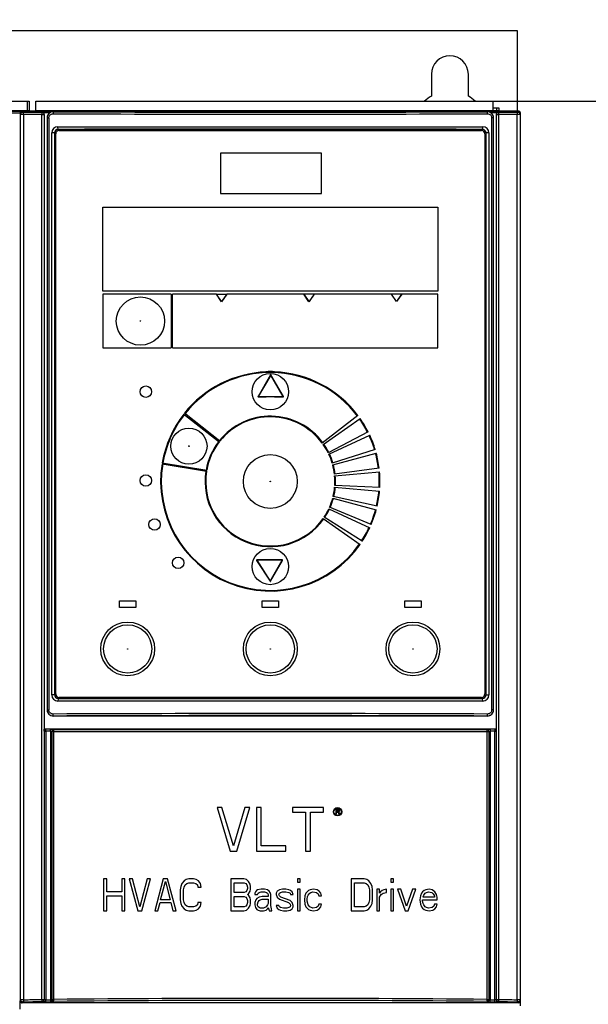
# Model space of a CAD drawing. Header units: millimetres. Extents: x 0 to 1188, y 0 to 840.
# Tile 7 of 41: x 156 to 241, y 433 to 580. Entities that reach past the tile are written whole.
import ezdxf

# ---------------------------------------------------------------- set-up
doc = ezdxf.new("R2010")
doc.units = ezdxf.units.MM
doc.header["$LTSCALE"] = 65.34
doc.layers.get('0').update_dxf_attribs({"linetype": 'CONTINUOUS'})
doc.layers.add('DATUM_AXIS', color=7, linetype='CONTINUOUS')
doc.layers.add('ROUNDS', color=7, linetype='CONTINUOUS')
doc.styles.get("Standard").update_dxf_attribs({"font": 'txt', "width": 0.8})
doc.dimstyles.new('DIMSTYLE_1', dxfattribs={"dimtxt": 7, "dimasz": 7, "dimexe": 0.18, "dimexo": 0.0625, "dimgap": 0.09, "dimtad": 1, "dimdec": 0, "dimdsep": 46, "dimtxsty": 'STANDARD', "dimblk": '_FILLED', "dimblk1": '_FILLED', "dimblk2": '_FILLED', "dimcen": 0.09, "dimclrt": 7, "dimadec": 0, "dimazin": 0, "dimtfac": 1, "dimtdec": 0, "dimtofl": 0, "dimtmove": 0, "dimatfit": 3, "dimldrblk": '_FILLED', "dimfxl": 1, "dimtolj": 1, "dimarcsym": 0})

# ---------------------------------------------------------------- blocks, each defined once
blk = doc.blocks.new('_FILLED')
at = {"color": 0, "linetype": 'BYBLOCK'}
blk.add_solid([(0, 0), (-1, 0.143), (-1, -0.143)], dxfattribs=at)
blk = doc.blocks.new('*D0')
at = {"color": 7, "linetype": 'CONTINUOUS'}
for p, q in [((277.15, 667.98), (318.67, 667.98)), ((316.67, 667.98), (316.67, 617.86)), ((316.67, 567.73), (316.67, 617.86)), ((226.79, 567.73), (318.67, 567.73))]:
    blk.add_line(p, q, dxfattribs=at)
at = {"color": 7, "linetype": 'CONTINUOUS', "xscale": 7, "yscale": 7, "zscale": 7}
for p, rotation in [((316.67, 667.98), 90), ((316.67, 567.73), 270)]:
    blk.add_blockref('_FILLED', p, dxfattribs=dict(at, rotation=rotation))

msp = doc.modelspace()

# ---------------------------------------------------------------- linework, layer by layer
at = {"color": 7, "linetype": 'CONTINUOUS'}
for p, q in [((100.326, 578.233), (230.326, 578.233)), ((230.326, 578.233), (230.326, 566.233)), ((158.786, 567.733), (226.786, 567.733))]:
    msp.add_line(p, q, dxfattribs=at)
for centre, radius, start, end in [((220.326, 563.733), 5.5, 120, 133.3404), ((220.326, 563.733), 5.5, 46.65978, 60), ((156.696, 565.983), 0.25, 90, 180), ((230.566, 565.983), 0.25, 0, 90)]:
    msp.add_arc(centre, radius, start, end, dxfattribs=at)
at = {"layer": 'DATUM_AXIS', "color": 7, "linetype": 'CONTINUOUS'}
for p, q in [((217.576, 571.733), (217.576, 568.496)), ((223.076, 568.496), (223.076, 571.733)), ((156.446, 565.983), (156.446, 433.949)), ((230.566, 566.233), (156.696, 566.233)), ((156.746, 566.122), (160.928, 566.122)), ((159.697, 565.749), (156.941, 565.749)), ((159.744, 566.062), (160.943, 566.062)), ((160.043, 565.743), (160.043, 474.34)), ((226.329, 566.062), (227.528, 566.062)), ((226.343, 566.122), (230.525, 566.122)), ((227.228, 565.743), (227.228, 474.34)), ((230.331, 565.749), (227.575, 565.749)), ((230.816, 433.233), (230.816, 565.983)), ((162.086, 563.539), (162.041, 563.933)), ((162.041, 563.933), (225.231, 563.933)), ((225.186, 563.539), (225.231, 563.933)), ((161.139, 479.433), (161.139, 563.033)), ((161.581, 563.033), (161.581, 479.433)), ((161.736, 479.583), (161.736, 562.883)), ((225.186, 563.533), (162.086, 563.533)), ((162.236, 563.383), (225.036, 563.383)), ((225.536, 562.883), (225.536, 479.583)), ((225.686, 563.033), (225.686, 479.433)), ((226.132, 563.033), (226.132, 479.433)), ((186.236, 559.983), (186.236, 553.983)), ((201.236, 559.983), (186.236, 559.983)), ((201.236, 553.983), (201.236, 559.983)), ((186.236, 553.983), (201.236, 553.983)), ((168.736, 539.483), (168.736, 551.983)), ((168.736, 551.983), (218.536, 551.983)), ((218.536, 551.983), (218.536, 539.483)), ((218.536, 539.483), (168.736, 539.483)), ((168.736, 539.033), (168.736, 531.033)), ((178.897, 539.033), (168.736, 539.033)), ((178.897, 539.033), (178.897, 531.033)), ((179.097, 531.033), (179.097, 539.033)), ((185.615, 539.033), (179.097, 539.033)), ((186.401, 537.916), (185.615, 539.033)), ((186.406, 537.961), (185.656, 539.033)), ((185.656, 539.033), (187.156, 539.033)), ((187.179, 539.033), (186.401, 537.916)), ((187.156, 539.033), (186.406, 537.961)), ((198.602, 539.033), (187.179, 539.033)), ((199.387, 537.916), (198.602, 539.033)), ((199.406, 537.961), (198.656, 539.033)), ((211.633, 539.033), (198.656, 539.033)), ((200.165, 539.033), (199.387, 537.916)), ((200.156, 539.033), (199.406, 537.961)), ((212.4, 537.941), (211.633, 539.033)), ((212.406, 537.961), (211.656, 539.033)), ((218.536, 539.033), (211.656, 539.033)), ((213.162, 539.034), (212.4, 537.941)), ((213.156, 539.033), (212.406, 537.961)), ((218.536, 531.033), (218.536, 539.033)), ((168.736, 531.033), (178.897, 531.033)), ((179.097, 531.033), (218.536, 531.033)), ((193.647, 527.031), (191.81, 523.826)), ((195.615, 523.827), (193.734, 527.031)), ((191.853, 523.752), (193.029, 523.752)), ((194.243, 523.752), (195.571, 523.752)), ((180.786, 521.211), (186.054, 517.071)), ((186.146, 517.188), (180.878, 521.328)), ((206.668, 520.973), (201.363, 516.879)), ((201.5, 516.689), (206.988, 520.532)), ((208.17, 518.562), (202.235, 515.45)), ((202.336, 515.24), (208.409, 518.071)), ((209.231, 515.926), (202.846, 513.892)), ((202.909, 513.667), (209.38, 515.401)), ((177.575, 513.965), (184.181, 512.846)), ((177.55, 513.817), (184.156, 512.698)), ((209.817, 513.146), (203.176, 512.252)), ((203.199, 512.019), (209.874, 512.603)), ((203.199, 510.346), (209.874, 509.762)), ((209.912, 510.306), (203.217, 510.579)), ((202.909, 508.698), (209.38, 506.964)), ((209.513, 507.493), (202.967, 508.924)), ((202.336, 507.125), (208.409, 504.294)), ((208.631, 504.792), (202.433, 507.339)), ((201.5, 505.676), (206.988, 501.833)), ((207.293, 502.285), (201.632, 505.869)), ((191.6, 499.45), (193.593, 496.348)), ((195.413, 499.527), (191.642, 499.527)), ((193.678, 496.35), (195.457, 499.452)), ((171.236, 492.433), (171.236, 493.433)), ((171.236, 493.433), (173.636, 493.433)), ((173.636, 493.433), (173.636, 492.433)), ((192.436, 492.433), (192.436, 493.433)), ((192.436, 493.433), (194.836, 493.433)), ((194.836, 493.433), (194.836, 492.433)), ((213.636, 492.433), (213.636, 493.433)), ((213.636, 493.433), (216.036, 493.433)), ((216.036, 493.433), (216.036, 492.433)), ((173.636, 492.433), (171.236, 492.433)), ((194.836, 492.433), (192.436, 492.433)), ((216.036, 492.433), (213.636, 492.433)), ((162.085, 478.926), (162.041, 478.533)), ((225.186, 478.933), (162.086, 478.933)), ((225.036, 479.083), (162.236, 479.083)), ((225.231, 478.533), (225.187, 478.926)), ((225.231, 478.533), (162.041, 478.533)), ((225.886, 476.292), (161.386, 476.292)), ((160.042, 474.339), (160.043, 474.34)), ((227.228, 474.34), (160.043, 474.34)), ((160.962, 474.039), (160.258, 474.04)), ((227.014, 474.039), (226.309, 474.038)), ((227.228, 474.34), (227.23, 474.339)), ((185.714, 462.692), (187.664, 456.192)), ((186.445, 462.692), (185.714, 462.692)), ((188.152, 457.022), (186.445, 462.692)), ((189.858, 462.692), (188.152, 457.022)), ((188.639, 456.192), (190.589, 462.692)), ((190.589, 462.692), (189.858, 462.692)), ((191.564, 462.692), (191.564, 456.192)), ((192.295, 462.692), (191.564, 462.692)), ((192.295, 457.022), (192.295, 462.692)), ((196.927, 462.692), (196.927, 462.001)), ((201.558, 462.692), (196.927, 462.692)), ((201.558, 462.001), (201.558, 462.692)), ((196.927, 462.001), (198.877, 462.001)), ((198.877, 462.001), (198.877, 456.192)), ((199.608, 456.192), (199.608, 462.001)), ((199.608, 462.001), (201.558, 462.001)), ((203.357, 462.442), (203.357, 461.692)), ((203.732, 462.442), (203.357, 462.442)), ((203.357, 461.692), (203.451, 461.692)), ((203.451, 462.123), (203.451, 462.362)), ((203.451, 462.362), (203.748, 462.362)), ((203.748, 462.123), (203.451, 462.123)), ((203.451, 461.692), (203.451, 462.027)), ((203.451, 462.027), (203.716, 462.027)), ((203.716, 462.027), (203.841, 461.692)), ((203.81, 462.426), (203.732, 462.442)), ((203.748, 462.362), (203.794, 462.346)), ((203.794, 462.139), (203.748, 462.123)), ((203.794, 462.346), (203.826, 462.314)), ((203.826, 462.171), (203.794, 462.139)), ((203.873, 462.378), (203.81, 462.426)), ((203.81, 462.059), (203.873, 462.091)), ((203.951, 461.692), (203.81, 462.059)), ((203.826, 462.314), (203.841, 462.267)), ((203.841, 462.219), (203.826, 462.171)), ((203.841, 462.267), (203.841, 462.219)), ((203.841, 461.692), (203.951, 461.692)), ((203.919, 462.314), (203.873, 462.378)), ((203.873, 462.091), (203.919, 462.155)), ((203.935, 462.267), (203.919, 462.314)), ((203.919, 462.155), (203.935, 462.203)), ((203.935, 462.203), (203.935, 462.267)), ((195.952, 457.022), (192.295, 457.022)), ((195.952, 456.192), (195.952, 457.022)), ((187.664, 456.192), (188.639, 456.192)), ((191.564, 456.192), (195.952, 456.192)), ((198.877, 456.192), (199.608, 456.192)), ((168.857, 452.092), (168.857, 447.342)), ((169.332, 452.092), (168.857, 452.092)), ((169.332, 450.172), (169.332, 452.092)), ((171.548, 452.092), (171.548, 450.172)), ((172.023, 452.092), (171.548, 452.092)), ((172.023, 447.342), (172.023, 452.092)), ((172.657, 452.092), (173.923, 447.342)), ((173.132, 452.092), (172.657, 452.092)), ((174.24, 447.949), (173.132, 452.092)), ((175.348, 452.092), (174.24, 447.949)), ((174.557, 447.342), (175.823, 452.092)), ((175.823, 452.092), (175.348, 452.092)), ((177.723, 452.092), (176.457, 447.342)), ((177.328, 448.959), (178.04, 451.688)), ((178.357, 452.092), (177.723, 452.092)), ((178.04, 451.688), (178.753, 448.959)), ((179.623, 447.342), (178.357, 452.092)), ((180.336, 450.98), (180.257, 450.475)), ((180.494, 451.385), (180.336, 450.98)), ((180.811, 451.789), (180.494, 451.385)), ((181.128, 451.991), (180.811, 451.789)), ((180.811, 450.879), (180.969, 451.183)), ((180.969, 451.183), (181.207, 451.385)), ((181.523, 452.092), (181.128, 451.991)), ((181.207, 451.385), (181.523, 451.486)), ((182.236, 452.092), (181.523, 452.092)), ((181.523, 451.486), (182.236, 451.486)), ((182.632, 451.991), (182.236, 452.092)), ((182.236, 451.486), (182.553, 451.385)), ((182.553, 451.385), (182.79, 451.183)), ((182.948, 451.789), (182.632, 451.991)), ((182.79, 451.183), (182.869, 450.879)), ((183.265, 451.385), (182.948, 451.789)), ((183.344, 450.879), (183.265, 451.385)), ((187.778, 452.092), (187.778, 447.342)), ((189.678, 452.092), (187.778, 452.092)), ((188.253, 450.071), (188.253, 451.486)), ((188.253, 451.486), (189.757, 451.486)), ((190.073, 451.991), (189.678, 452.092)), ((189.757, 451.486), (189.994, 451.385)), ((189.994, 451.385), (190.153, 451.183)), ((190.39, 451.688), (190.073, 451.991)), ((190.153, 451.183), (190.232, 450.879)), ((190.628, 451.284), (190.39, 451.688)), ((190.707, 450.98), (190.628, 451.284)), ((190.707, 450.576), (190.707, 450.98)), ((197.673, 452.092), (197.673, 451.587)), ((198.069, 452.092), (197.673, 452.092)), ((197.673, 451.587), (198.069, 451.587)), ((198.069, 451.587), (198.069, 452.092)), ((205.669, 452.092), (205.669, 447.342)), ((207.569, 452.092), (205.669, 452.092)), ((206.144, 447.949), (206.144, 451.486)), ((206.144, 451.486), (207.569, 451.486)), ((207.965, 451.991), (207.569, 452.092)), ((207.569, 451.486), (207.886, 451.385)), ((207.886, 451.385), (208.123, 451.183)), ((208.282, 451.789), (207.965, 451.991)), ((208.123, 451.183), (208.282, 450.879)), ((208.598, 451.385), (208.282, 451.789)), ((208.757, 450.98), (208.598, 451.385)), ((208.836, 450.475), (208.757, 450.98)), ((211.528, 452.092), (211.528, 451.587)), ((211.923, 452.092), (211.528, 452.092)), ((211.528, 451.587), (211.923, 451.587)), ((211.923, 451.587), (211.923, 452.092)), ((171.548, 450.172), (169.332, 450.172)), ((169.332, 447.342), (169.332, 449.566)), ((169.332, 449.566), (171.548, 449.566)), ((171.548, 449.566), (171.548, 447.342)), ((180.257, 450.475), (180.257, 448.959)), ((180.732, 450.475), (180.811, 450.879)), ((180.732, 448.959), (180.732, 450.475)), ((182.869, 450.879), (183.344, 450.879)), ((189.757, 450.071), (188.253, 450.071)), ((188.253, 447.949), (188.253, 449.464)), ((188.253, 449.464), (189.757, 449.464)), ((189.994, 450.172), (189.757, 450.071)), ((189.757, 449.464), (189.994, 449.363)), ((190.153, 450.374), (189.994, 450.172)), ((190.232, 450.677), (190.153, 450.374)), ((190.232, 450.879), (190.232, 450.677)), ((190.232, 449.768), (190.39, 449.869)), ((190.39, 449.667), (190.232, 449.768)), ((190.39, 449.869), (190.628, 450.273)), ((190.628, 449.262), (190.39, 449.667)), ((190.628, 450.273), (190.707, 450.576)), ((191.419, 450.172), (191.34, 449.97)), ((191.34, 449.97), (191.34, 449.768)), ((191.34, 449.768), (191.736, 449.768)), ((191.578, 450.374), (191.419, 450.172)), ((191.736, 450.475), (191.578, 450.374)), ((192.29, 450.576), (191.736, 450.475)), ((191.736, 449.768), (191.815, 449.97)), ((191.815, 449.97), (191.973, 450.071)), ((191.973, 450.071), (192.29, 450.172)), ((192.448, 449.464), (191.973, 449.363)), ((192.765, 450.576), (192.29, 450.576)), ((192.29, 450.172), (192.765, 450.172)), ((193.319, 449.464), (192.448, 449.464)), ((193.24, 450.475), (192.765, 450.576)), ((192.765, 450.172), (193.082, 450.071)), ((193.082, 450.071), (193.24, 449.97)), ((193.478, 450.273), (193.24, 450.475)), ((193.24, 449.97), (193.319, 449.768)), ((193.319, 449.768), (193.319, 449.464)), ((193.636, 450.071), (193.478, 450.273)), ((193.715, 449.768), (193.636, 450.071)), ((193.715, 448.151), (193.715, 449.768)), ((194.665, 450.273), (194.507, 449.97)), ((194.507, 449.97), (194.507, 449.768)), ((194.507, 449.768), (194.665, 449.363)), ((194.982, 450.475), (194.665, 450.273)), ((194.903, 449.768), (194.982, 449.97)), ((194.982, 449.566), (194.903, 449.768)), ((195.457, 450.576), (194.982, 450.475)), ((194.982, 449.97), (195.14, 450.071)), ((195.219, 449.363), (194.982, 449.566)), ((195.14, 450.071), (195.457, 450.172)), ((195.932, 450.576), (195.457, 450.576)), ((195.457, 450.172), (195.932, 450.172)), ((196.407, 450.475), (195.932, 450.576)), ((195.932, 450.172), (196.407, 450.071)), ((196.644, 450.374), (196.407, 450.475)), ((196.407, 450.071), (196.565, 449.97)), ((196.565, 449.97), (196.644, 449.768)), ((196.882, 450.172), (196.644, 450.374)), ((196.644, 449.768), (197.04, 449.768)), ((197.04, 449.768), (196.882, 450.172)), ((197.673, 450.576), (197.673, 447.342)), ((198.069, 450.576), (197.673, 450.576)), ((198.069, 447.342), (198.069, 450.576)), ((198.782, 449.566), (198.703, 448.959)), ((198.94, 449.97), (198.782, 449.566)), ((199.098, 450.172), (198.94, 449.97)), ((199.336, 450.374), (199.098, 450.172)), ((199.098, 449.06), (199.178, 449.464)), ((199.178, 449.464), (199.257, 449.667)), ((199.257, 449.667), (199.494, 449.97)), ((199.573, 450.475), (199.336, 450.374)), ((199.494, 449.97), (199.653, 450.071)), ((200.048, 450.576), (199.573, 450.475)), ((199.653, 450.071), (199.969, 450.172)), ((199.969, 450.172), (200.523, 450.071)), ((200.603, 450.475), (200.048, 450.576)), ((200.523, 450.071), (200.761, 449.869)), ((200.919, 450.273), (200.603, 450.475)), ((200.761, 449.869), (200.84, 449.566)), ((200.84, 449.566), (201.236, 449.566)), ((201.157, 449.97), (200.919, 450.273)), ((201.236, 449.566), (201.157, 449.97)), ((208.282, 450.879), (208.361, 450.475)), ((208.361, 450.475), (208.361, 448.959)), ((208.836, 448.959), (208.836, 450.475)), ((209.469, 450.576), (209.469, 447.342)), ((209.865, 450.576), (209.469, 450.576)), ((209.865, 449.97), (209.865, 450.576)), ((210.023, 450.172), (209.865, 449.97)), ((209.865, 449.363), (210.103, 449.768)), ((210.261, 450.374), (210.023, 450.172)), ((210.103, 449.768), (210.419, 449.97)), ((210.498, 450.475), (210.261, 450.374)), ((210.419, 449.97), (210.894, 450.071)), ((210.894, 450.576), (210.498, 450.475)), ((210.894, 450.071), (210.894, 450.576)), ((211.528, 450.576), (211.528, 447.342)), ((211.923, 450.576), (211.528, 450.576)), ((211.923, 447.342), (211.923, 450.576)), ((213.032, 450.576), (212.557, 450.576)), ((212.557, 450.576), (213.665, 447.342)), ((213.903, 448.05), (213.032, 450.576)), ((214.773, 450.576), (213.903, 448.05)), ((214.14, 447.342), (215.248, 450.576)), ((215.248, 450.576), (214.773, 450.576)), ((215.961, 449.566), (215.882, 448.959)), ((216.119, 449.97), (215.961, 449.566)), ((216.278, 450.172), (216.119, 449.97)), ((216.515, 450.374), (216.278, 450.172)), ((216.357, 449.464), (216.436, 449.667)), ((216.357, 449.363), (216.357, 449.464)), ((216.436, 449.667), (216.673, 449.97)), ((216.753, 450.475), (216.515, 450.374)), ((216.673, 449.97), (216.832, 450.071)), ((217.228, 450.576), (216.753, 450.475)), ((216.832, 450.071), (217.148, 450.172)), ((217.148, 450.172), (217.623, 450.071)), ((217.703, 450.475), (217.228, 450.576)), ((217.623, 450.071), (217.861, 449.869)), ((218.098, 450.172), (217.703, 450.475)), ((217.861, 449.869), (218.019, 449.566)), ((218.019, 449.566), (218.019, 449.363)), ((218.336, 449.768), (218.098, 450.172)), ((218.415, 449.363), (218.336, 449.768)), ((176.932, 447.342), (177.248, 448.555)), ((177.248, 448.555), (178.832, 448.555)), ((178.753, 448.959), (177.328, 448.959)), ((178.832, 448.555), (179.148, 447.342)), ((180.257, 448.959), (180.336, 448.454)), ((180.336, 448.454), (180.494, 448.05)), ((180.494, 448.05), (180.811, 447.645)), ((180.811, 448.555), (180.732, 448.959)), ((180.969, 448.252), (180.811, 448.555)), ((181.207, 448.05), (180.969, 448.252)), ((181.523, 447.949), (181.207, 448.05)), ((182.553, 448.05), (182.236, 447.949)), ((182.79, 448.252), (182.553, 448.05)), ((182.869, 448.555), (182.79, 448.252)), ((183.344, 448.555), (182.869, 448.555)), ((182.948, 447.645), (183.265, 448.05)), ((183.265, 448.05), (183.344, 448.555)), ((189.994, 448.05), (189.757, 447.949)), ((189.994, 449.363), (190.153, 449.161)), ((190.153, 448.252), (189.994, 448.05)), ((190.153, 449.161), (190.232, 448.858)), ((190.232, 448.555), (190.153, 448.252)), ((190.232, 448.858), (190.232, 448.555)), ((190.39, 447.746), (190.628, 448.151)), ((190.707, 448.959), (190.628, 449.262)), ((190.628, 448.151), (190.707, 448.454)), ((190.707, 448.454), (190.707, 448.959)), ((191.498, 448.959), (191.34, 448.555)), ((191.34, 448.555), (191.34, 448.252)), ((191.34, 448.252), (191.419, 447.847)), ((191.657, 449.161), (191.498, 448.959)), ((191.973, 449.363), (191.657, 449.161)), ((191.736, 448.353), (191.815, 448.656)), ((191.736, 448.151), (191.736, 448.353)), ((191.815, 447.949), (191.736, 448.151)), ((191.815, 448.656), (191.973, 448.858)), ((191.973, 448.858), (192.132, 448.959)), ((192.132, 448.959), (192.448, 449.06)), ((192.448, 449.06), (193.319, 449.06)), ((193.24, 448.252), (193.003, 447.949)), ((193.319, 448.454), (193.24, 448.252)), ((193.319, 449.06), (193.319, 448.454)), ((193.794, 447.645), (193.715, 448.151)), ((194.507, 448.151), (194.665, 447.746)), ((194.903, 448.151), (194.507, 448.151)), ((194.665, 449.363), (194.982, 449.06)), ((194.982, 447.949), (194.903, 448.151)), ((194.982, 449.06), (196.328, 448.555)), ((196.565, 448.858), (195.219, 449.363)), ((196.328, 448.555), (196.565, 448.353)), ((196.882, 448.555), (196.565, 448.858)), ((196.565, 448.353), (196.644, 448.151)), ((196.644, 448.151), (196.565, 447.949)), ((197.04, 448.151), (196.882, 448.555)), ((197.04, 447.949), (197.04, 448.151)), ((198.703, 448.959), (198.782, 448.353)), ((198.782, 448.353), (198.94, 447.949)), ((199.098, 448.757), (199.098, 449.06)), ((199.257, 448.252), (199.098, 448.757)), ((199.494, 447.949), (199.257, 448.252)), ((200.761, 448.05), (200.523, 447.847)), ((200.84, 448.353), (200.761, 448.05)), ((201.236, 448.353), (200.84, 448.353)), ((201.157, 447.949), (201.236, 448.353)), ((207.886, 448.05), (207.569, 447.949)), ((208.123, 448.252), (207.886, 448.05)), ((208.282, 448.555), (208.123, 448.252)), ((208.361, 448.959), (208.282, 448.555)), ((208.282, 447.645), (208.598, 448.05)), ((208.598, 448.05), (208.757, 448.454)), ((208.757, 448.454), (208.836, 448.959)), ((209.865, 447.342), (209.865, 449.363)), ((215.882, 448.959), (215.961, 448.353)), ((215.961, 448.353), (216.119, 447.949)), ((216.278, 448.757), (216.278, 448.959)), ((216.278, 448.959), (218.415, 448.959)), ((216.357, 448.454), (216.278, 448.757)), ((218.019, 449.363), (216.357, 449.363)), ((216.436, 448.252), (216.357, 448.454)), ((216.673, 447.949), (216.436, 448.252)), ((217.94, 448.05), (217.703, 447.847)), ((218.019, 448.353), (217.94, 448.05)), ((218.415, 448.353), (218.019, 448.353)), ((218.336, 447.949), (218.415, 448.353)), ((218.415, 448.959), (218.415, 449.363)), ((168.857, 447.342), (169.332, 447.342)), ((171.548, 447.342), (172.023, 447.342)), ((173.923, 447.342), (174.557, 447.342)), ((176.457, 447.342), (176.932, 447.342)), ((179.148, 447.342), (179.623, 447.342)), ((180.811, 447.645), (181.128, 447.443)), ((181.128, 447.443), (181.523, 447.342)), ((182.236, 447.949), (181.523, 447.949)), ((181.523, 447.342), (182.236, 447.342)), ((182.236, 447.342), (182.632, 447.443)), ((182.632, 447.443), (182.948, 447.645)), ((187.778, 447.342), (189.678, 447.342)), ((189.757, 447.949), (188.253, 447.949)), ((189.678, 447.342), (190.073, 447.443)), ((190.073, 447.443), (190.39, 447.746)), ((191.419, 447.847), (191.657, 447.544)), ((191.657, 447.544), (191.815, 447.443)), ((192.132, 447.746), (191.815, 447.949)), ((191.815, 447.443), (192.132, 447.342)), ((192.607, 447.746), (192.132, 447.746)), ((192.132, 447.342), (192.607, 447.342)), ((193.003, 447.949), (192.607, 447.746)), ((192.607, 447.342), (193.003, 447.443)), ((193.003, 447.443), (193.24, 447.645)), ((193.24, 447.645), (193.319, 447.847)), ((193.319, 447.847), (193.398, 447.544)), ((193.398, 447.544), (193.478, 447.342)), ((193.478, 447.342), (193.873, 447.342)), ((193.873, 447.342), (193.794, 447.645)), ((194.665, 447.746), (194.903, 447.544)), ((194.903, 447.544), (195.14, 447.443)), ((195.14, 447.847), (194.982, 447.949)), ((195.615, 447.746), (195.14, 447.847)), ((195.14, 447.443), (195.615, 447.342)), ((196.09, 447.746), (195.615, 447.746)), ((195.615, 447.342), (196.09, 447.342)), ((196.407, 447.847), (196.09, 447.746)), ((196.09, 447.342), (196.565, 447.443)), ((196.565, 447.949), (196.407, 447.847)), ((196.565, 447.443), (196.882, 447.645)), ((196.882, 447.645), (197.04, 447.949)), ((197.673, 447.342), (198.069, 447.342)), ((198.94, 447.949), (199.098, 447.746)), ((199.098, 447.746), (199.336, 447.544)), ((199.336, 447.544), (199.573, 447.443)), ((199.969, 447.746), (199.494, 447.949)), ((199.573, 447.443), (200.048, 447.342)), ((200.523, 447.847), (199.969, 447.746)), ((200.048, 447.342), (200.603, 447.443)), ((200.603, 447.443), (200.919, 447.645)), ((200.919, 447.645), (201.157, 447.949)), ((205.669, 447.342), (207.569, 447.342)), ((207.569, 447.949), (206.144, 447.949)), ((207.569, 447.342), (207.965, 447.443)), ((207.965, 447.443), (208.282, 447.645)), ((209.469, 447.342), (209.865, 447.342)), ((211.528, 447.342), (211.923, 447.342)), ((213.665, 447.342), (214.14, 447.342)), ((216.119, 447.949), (216.278, 447.746)), ((216.278, 447.746), (216.515, 447.544)), ((216.515, 447.544), (216.753, 447.443)), ((216.832, 447.847), (216.673, 447.949)), ((216.753, 447.443), (217.228, 447.342)), ((217.148, 447.746), (216.832, 447.847)), ((217.703, 447.847), (217.148, 447.746)), ((217.228, 447.342), (217.782, 447.443)), ((217.782, 447.443), (218.098, 447.645)), ((218.098, 447.645), (218.336, 447.949)), ((156.446, 432.733), (156.446, 433.949)), ((230.526, 433.649), (156.746, 433.649)), ((226.274, 433.809), (226.978, 433.802))]:
    msp.add_line(p, q, dxfattribs=at)
at = {"layer": 'DATUM_AXIS', "color": 9, "linetype": 'CONTINUOUS'}
for p, q in [((156.447, 565.822), (156.507, 565.762)), ((156.507, 434.1), (156.507, 565.762)), ((156.807, 566.061), (156.746, 566.122)), ((156.941, 565.755), (156.941, 434.117)), ((159.697, 434.148), (159.697, 565.743)), ((159.697, 565.743), (160.034, 565.743)), ((159.744, 566.062), (159.734, 566.042)), ((160.034, 565.743), (160.034, 434.146)), ((160.457, 565.233), (160.457, 477.233)), ((160.457, 565.233), (160.721, 565.233)), ((160.721, 565.233), (160.721, 477.233)), ((161.386, 566.233), (161.386, 566.159)), ((225.886, 566.159), (225.886, 566.233)), ((226.551, 477.233), (226.551, 565.233)), ((226.815, 565.233), (226.551, 565.233)), ((226.815, 477.233), (226.815, 565.233)), ((227.237, 434.146), (227.238, 565.743)), ((227.238, 565.743), (227.575, 565.743)), ((227.538, 566.042), (227.528, 566.062)), ((227.575, 565.743), (227.575, 434.148)), ((230.331, 434.117), (230.331, 565.755)), ((230.525, 566.122), (230.465, 566.061)), ((230.765, 565.762), (230.825, 565.822)), ((230.765, 565.762), (230.765, 434.1)), ((161.586, 563.033), (161.139, 563.033)), ((162.086, 563.533), (162.086, 563.539)), ((225.186, 563.533), (225.186, 563.539)), ((226.132, 563.033), (225.691, 563.033)), ((193.69, 527.006), (191.853, 523.802)), ((193.647, 527.031), (193.69, 527.006)), ((193.69, 527.006), (193.734, 527.031)), ((195.571, 523.802), (193.69, 527.006)), ((191.853, 523.802), (191.81, 523.826)), ((191.853, 523.752), (191.853, 523.802)), ((191.853, 523.802), (195.571, 523.802)), ((195.615, 523.827), (195.571, 523.802)), ((195.571, 523.802), (195.571, 523.752)), ((191.6, 499.45), (191.642, 499.477)), ((191.642, 499.477), (191.642, 499.527)), ((191.642, 499.477), (193.635, 496.375)), ((195.413, 499.477), (191.642, 499.477)), ((193.635, 496.375), (195.413, 499.477)), ((195.413, 499.527), (195.413, 499.477)), ((195.413, 499.477), (195.457, 499.452)), ((193.635, 496.375), (193.593, 496.348)), ((193.678, 496.35), (193.635, 496.375)), ((161.586, 479.433), (161.139, 479.433)), ((162.086, 478.933), (162.086, 478.926)), ((225.186, 478.926), (225.186, 478.933)), ((225.691, 479.433), (226.132, 479.433)), ((160.457, 477.233), (160.721, 477.233)), ((161.386, 476.306), (161.386, 476.292)), ((225.886, 476.306), (225.886, 476.292)), ((226.815, 477.233), (226.551, 477.233)), ((160.258, 474.04), (160.258, 434.101)), ((160.962, 474.039), (160.962, 434.108)), ((161.139, 474.03), (161.139, 434.151)), ((161.407, 474.027), (161.142, 474.027)), ((161.407, 474.027), (161.407, 434.165)), ((225.831, 474.327), (225.833, 474.33)), ((225.864, 434.165), (225.864, 474.027)), ((225.864, 474.027), (226.13, 474.027)), ((226.13, 474.027), (226.133, 434.151)), ((226.309, 474.038), (226.309, 434.108)), ((227.014, 434.101), (227.014, 474.04)), ((156.507, 434.1), (156.447, 433.949)), ((156.746, 433.649), (156.807, 433.801)), ((159.697, 434.148), (160.034, 434.148)), ((159.734, 433.845), (159.734, 433.849)), ((160.034, 434.146), (160.034, 434.143)), ((160.294, 433.802), (160.997, 433.809)), ((161.139, 434.151), (161.142, 434.165)), ((161.142, 434.165), (161.407, 434.165)), ((161.44, 433.867), (161.439, 433.852)), ((225.83, 433.867), (225.831, 433.852)), ((225.864, 434.165), (226.13, 434.165)), ((226.13, 434.165), (226.133, 434.151)), ((227.237, 434.146), (227.238, 434.148)), ((227.238, 434.148), (227.575, 434.148)), ((227.538, 433.849), (227.537, 433.845)), ((230.465, 433.801), (230.526, 433.649)), ((230.825, 433.949), (230.765, 434.1))]:
    msp.add_line(p, q, dxfattribs=at)
at = {"layer": 'DATUM_AXIS', "color": 7, "linetype": 'CONTINUOUS'}
for centre, radius in [((174.336, 535.033), 3.587), ((193.636, 524.533), 2.695), ((175.136, 524.533), 0.85), ((181.536, 516.433), 2.695), ((193.636, 511.183), 4), ((175.136, 511.333), 0.85), ((176.436, 504.783), 0.85), ((193.636, 498.533), 2.695), ((179.936, 499.083), 0.85), ((172.436, 486.283), 4), ((172.436, 486.283), 3.587), ((193.636, 486.283), 4), ((193.636, 486.283), 3.587), ((214.836, 486.283), 4), ((214.836, 486.283), 3.587), ((203.636, 462.067), 0.625), ((203.636, 462.067), 0.535)]:
    msp.add_circle(centre, radius, dxfattribs=at)
at = {"layer": 'DATUM_AXIS', "color": 9, "linetype": 'CONTINUOUS'}
for centre, radius in [((174.336, 535.033), 0.0314), ((181.536, 516.433), 0.042), ((193.636, 511.183), 0.0314), ((172.436, 486.283), 0.0314), ((193.636, 486.283), 0.0314), ((214.836, 486.283), 0.0314)]:
    msp.add_circle(centre, radius, dxfattribs=at)
at = {"layer": 'DATUM_AXIS', "color": 7, "linetype": 'CONTINUOUS'}
for centre, radius, start, end in [((220.326, 571.733), 2.75, 0, 180), ((159.733, 565.742), 0.3, 0.05521, 89.97098), ((159.743, 565.764), 0.298, 359.97911, 89.97415), ((161.386, 565.233), 0.941, 118.08414, 180.00001), ((161.383, 565.232), 0.927, 89.8484, 179.9925), ((161.386, 565.233), 1, 90, 117.22121), ((168.819, 568.032), 8.119, 193.60731, 194.03877), ((193.636, 8559.147), 7993.352, 269.7685857, 270.2314143), ((225.886, 565.233), 1, 62.77879, 90), ((225.888, 565.232), 0.927, 0.00749, 90.15161), ((218.453, 568.032), 8.119, 345.96123, 346.39269), ((225.886, 565.233), 0.941, 360, 61.91586), ((227.528, 565.764), 0.298, 90.02585, 180.02089), ((227.538, 565.742), 0.3, 90.02905, 179.94477), ((162.04, 563.032), 0.901, 89.9656, 179.95249), ((225.232, 563.032), 0.901, 0.04748, 90.03443), ((162.088, 563.033), 0.506, 90.20821, 180.00165), ((162.086, 563.033), 0.5, 90, 180), ((162.236, 562.883), 0.5, 90, 180), ((225.036, 562.883), 0.5, 0, 90), ((225.186, 563.033), 0.5, 0, 90), ((225.184, 563.033), 0.506, 359.99845, 89.7087), ((193.636, 511.183), 16.25, 36.91465, 141.50789), ((193.69, 527.006), 0.05, 30.412, 150.17141), ((191.853, 523.802), 0.05, 150.17141, 270), ((195.571, 523.802), 0.05, 270, 30.412), ((193.636, 511.183), 16.25, 142.03301, 170.16944), ((193.636, 511.183), 9.65, 36.40242, 141.27885), ((193.636, 511.183), 16.25, 26.91465, 35), ((193.636, 511.183), 9.65, 142.16312, 170.02103), ((193.636, 511.183), 16.25, 16.91465, 25), ((193.636, 511.183), 9.65, 26.40242, 35), ((193.636, 511.183), 16.25, 6.91465, 15), ((193.636, 511.183), 9.65, 16.40242, 25), ((193.636, 511.183), 16.25, 170.69832, 325), ((193.636, 511.183), 9.65, 170.91165, 325), ((193.636, 511.183), 9.65, 6.40242, 15), ((193.636, 511.183), 16.25, 356.91465, 5), ((193.636, 511.183), 9.65, 356.40242, 5), ((193.636, 511.183), 9.65, 346.40242, 355), ((193.636, 511.183), 16.25, 346.91465, 355), ((193.636, 511.183), 9.65, 336.40242, 345), ((193.636, 511.183), 9.65, 326.40242, 335), ((193.636, 511.183), 16.25, 336.91465, 345), ((193.636, 511.183), 16.25, 326.91465, 335), ((191.642, 499.477), 0.05, 90, 212.719), ((195.413, 499.477), 0.05, 330.17141, 90), ((193.635, 496.375), 0.05, 212.719, 330.17141), ((162.04, 479.433), 0.901, 180.04748, 270.03443), ((162.088, 479.433), 0.506, 179.99844, 269.7087), ((162.086, 479.433), 0.5, 180, 270), ((162.236, 479.583), 0.5, 180, 270), ((193.636, 16154.67), 15675.776, 269.884683, 270.115317), ((225.036, 479.583), 0.5, 270, 360), ((225.184, 479.433), 0.506, 270.20821, 0.00166), ((225.186, 479.433), 0.5, 270, 360), ((225.232, 479.433), 0.901, 269.9656, 359.95249), ((161.386, 477.233), 0.941, 180, 270), ((161.383, 477.233), 0.927, 180.00749, 270.15161), ((193.636, -7516.682), 7993.352, 89.7685857, 90.2314143), ((225.886, 477.233), 0.941, 270, 0.00001), ((225.888, 477.233), 0.927, 269.8484, 359.9925), ((161.442, 474.027), 0.3, 112.56113, 179.97326), ((193.636, 16465.755), 15991.761, 269.8845303, 270.1154697), ((225.83, 474.027), 0.3, 0.02672, 67.47095), ((193.636, -2756.317), 3190.645, 89.421248, 90.578752)]:
    msp.add_arc(centre, radius, start, end, dxfattribs=at)
at = {"layer": 'DATUM_AXIS', "color": 9, "linetype": 'CONTINUOUS'}
for centre, radius, start, end in [((156.807, 565.761), 0.3, 90.08443, 179.91557), ((193.636, 8542.303), 7976.209, 269.7683368, 270.2316632), ((230.464, 565.761), 0.3, 0.08443, 89.91557), ((193.636, 511.183), 16.3, 92.17532, 141.50892), ((193.636, 511.183), 16.2, 36.91234, 141.50686), ((193.636, 511.183), 16.3, 36.91695, 87.84562), ((193.636, 511.183), 16.3, 142.03243, 170.1701), ((193.636, 511.183), 16.2, 142.0336, 170.16877), ((193.636, 511.183), 9.7, 36.40892, 141.28176), ((193.636, 511.183), 9.6, 36.39585, 141.27591), ((193.636, 511.183), 16.2, 26.91234, 35), ((193.636, 511.183), 16.3, 26.91695, 35), ((193.636, 511.183), 9.7, 142.16147, 170.02291), ((193.636, 511.183), 9.6, 142.16479, 170.01913), ((193.636, 511.183), 16.2, 16.91234, 25), ((193.636, 511.183), 16.3, 16.91695, 25), ((193.636, 511.183), 9.6, 26.39585, 35), ((193.636, 511.183), 9.7, 26.40892, 35), ((193.636, 511.183), 16.2, 6.91234, 15), ((193.636, 511.183), 16.3, 6.91695, 15), ((193.636, 511.183), 9.6, 16.39585, 25), ((193.636, 511.183), 9.7, 16.40892, 25), ((193.636, 511.183), 16.3, 170.69737, 325), ((193.636, 511.183), 16.2, 170.69929, 325), ((193.636, 511.183), 9.7, 170.90894, 325), ((193.636, 511.183), 9.6, 170.91438, 325), ((193.636, 511.183), 9.6, 6.39585, 15), ((193.636, 511.183), 9.7, 6.40892, 15), ((193.636, 511.183), 16.2, 356.91234, 5), ((193.636, 511.183), 16.3, 356.91695, 5), ((193.636, 511.183), 9.6, 356.39585, 5), ((193.636, 511.183), 9.7, 356.40892, 5), ((193.636, 511.183), 9.6, 346.39585, 355), ((193.636, 511.183), 9.7, 346.40892, 355), ((193.636, 511.183), 16.2, 346.91234, 355), ((193.636, 511.183), 16.3, 346.91695, 355), ((193.636, 511.183), 9.6, 336.39585, 345), ((193.636, 511.183), 9.7, 336.40892, 345), ((193.636, 511.183), 9.6, 326.39585, 335), ((193.636, 511.183), 9.7, 326.40892, 335), ((193.636, 511.183), 16.2, 336.91234, 345), ((193.636, 511.183), 16.3, 336.91695, 345), ((193.636, 511.183), 16.2, 326.91234, 335), ((193.636, 511.183), 16.3, 326.91695, 335), ((193.636, -7499.838), 7976.209, 89.7683368, 90.2316632), ((160.233, 447.539), 26.8, 89.86898, 90.4073), ((161.439, 474.029), 0.3, 90.02106, 112.56113), ((193.637, 16433.212), 15958.918, 269.884414, 270.115586), ((225.833, 474.029), 0.3, 67.47095, 89.97894), ((227.039, 447.539), 26.8, 89.59271, 90.13101), ((193.635, -2750.06), 3184.089, 89.420664, 90.579335)]:
    msp.add_arc(centre, radius, start, end, dxfattribs=at)
at = {"layer": 'DATUM_AXIS', "color": 7, "linetype": 'CONTINUOUS'}
for centre, major_axis, ratio, start_param, end_param in [((230.525, 565.822), (0.212, 0.212), 0.9987828, 5.7472504, 7.0679745), ((193.636, 558.773), (274.799, 0), 0.0174577, 1.4557314, 1.6858613), ((230.525, 433.95), (-0.112, 0.28), 0.9955924, 2.7633409, 4.0822413)]:
    msp.add_ellipse(centre, major_axis=major_axis, ratio=ratio, start_param=start_param, end_param=end_param, dxfattribs=at)
for points, knots in [([(156.746, 566.122), (156.67, 566.122), (156.511, 566.058), (156.446, 565.898), (156.446, 565.822)], [0, 0, 0, 0, 0.4999184, 1, 1, 1, 1]), ([(193.039, 527.472), (193.032, 527.471), (193.018, 527.466), (192.999, 527.47), (192.989, 527.457), (192.999, 527.445), (193.015, 527.439), (193.036, 527.442), (193.064, 527.438), (193.098, 527.437), (193.139, 527.436), (193.194, 527.435), (193.263, 527.435), (193.345, 527.435), (193.456, 527.435), (193.593, 527.436), (193.758, 527.435), (193.924, 527.434), (194.088, 527.436), (194.199, 527.435), (194.253, 527.442)], [0, 0, 0, 0, 0.0158492, 0.0338534, 0.0392088, 0.0468125, 0.0625292, 0.0784238, 0.0939877, 0.1251317, 0.1563433, 0.1875748, 0.2500742, 0.3126063, 0.3751599, 0.5003026, 0.6254558, 0.7505778, 0.8756108, 1, 1, 1, 1]), ([(194.253, 527.442), (194.261, 527.444), (194.27, 527.446), (194.286, 527.454), (194.274, 527.466), (194.256, 527.467), (194.241, 527.471), (194.234, 527.472)], [0, 0, 0, 0, 0.2875517, 0.3822153, 0.4548206, 0.7499708, 1, 1, 1, 1]), ([(194.243, 523.752), (194.041, 523.752), (193.636, 523.76), (193.231, 523.752), (193.029, 523.752)], [0, 0, 0, 0, 0.5, 1, 1, 1, 1]), ([(160.034, 474.031), (160.035, 474.068), (160.036, 474.137), (160.037, 474.219), (160.039, 474.276), (160.039, 474.307), (160.042, 474.326), (160.04, 474.337), (160.042, 474.339)], [0, 0, 0, 0, 0.3555872, 0.6733298, 0.8036499, 0.9059566, 0.9734212, 1, 1, 1, 1]), ([(160.997, 474.338), (161.054, 474.338), (161.158, 474.337), (161.295, 474.338), (161.384, 474.33), (161.429, 474.334), (161.44, 474.33)], [0, 0, 0, 0, 0.385527, 0.705019, 0.9177383, 1, 1, 1, 1]), ([(225.833, 474.33), (225.836, 474.331), (225.848, 474.331), (225.873, 474.333), (225.913, 474.334), (225.991, 474.336), (226.113, 474.337), (226.217, 474.338), (226.274, 474.338)], [0, 0, 0, 0, 0.0227359, 0.0794682, 0.1706315, 0.2929171, 0.6133676, 1, 1, 1, 1]), ([(227.237, 474.031), (227.237, 474.068), (227.236, 474.137), (227.235, 474.219), (227.233, 474.276), (227.233, 474.307), (227.23, 474.326), (227.231, 474.337), (227.23, 474.339)], [0, 0, 0, 0, 0.355588, 0.6733302, 0.8036502, 0.9059568, 0.9734213, 1, 1, 1, 1]), ([(156.446, 433.949), (156.446, 433.872), (156.51, 433.713), (156.669, 433.649), (156.746, 433.649)], [0, 0, 0, 0, 0.5001639, 1, 1, 1, 1]), ([(156.941, 434.117), (157.171, 434.123), (157.745, 434.136), (158.664, 434.128), (159.353, 434.139), (159.697, 434.148)], [0, 0, 0, 0, 0.2498859, 0.6248553, 1, 1, 1, 1]), ([(227.575, 434.148), (227.804, 434.142), (228.379, 434.129), (229.297, 434.138), (229.986, 434.126), (230.331, 434.117)], [0, 0, 0, 0, 0.2501221, 0.625151, 1, 1, 1, 1])]:
    msp.add_open_spline(points, degree=3, knots=knots, dxfattribs=at)
at = {"layer": 'DATUM_AXIS', "color": 9, "linetype": 'CONTINUOUS'}
for points, knots in [([(156.941, 565.755), (156.886, 565.755), (156.784, 565.756), (156.651, 565.755), (156.563, 565.762), (156.518, 565.757), (156.507, 565.762)], [0, 0, 0, 0, 0.3833931, 0.7015953, 0.9158064, 1, 1, 1, 1]), ([(156.981, 566.055), (156.958, 566.055), (156.918, 566.055), (156.864, 566.056), (156.83, 566.059), (156.811, 566.059), (156.807, 566.061)], [0, 0, 0, 0, 0.3822673, 0.7016358, 0.9136904, 1, 1, 1, 1]), ([(156.941, 565.755), (156.941, 565.792), (156.944, 565.861), (156.951, 565.956), (156.962, 566.013), (156.971, 566.052), (156.981, 566.055)], [0, 0, 0, 0, 0.368186, 0.6838235, 0.902844, 1, 1, 1, 1]), ([(159.697, 565.743), (159.699, 565.78), (159.699, 565.849), (159.706, 565.944), (159.717, 565.999), (159.724, 566.04), (159.734, 566.042)], [0, 0, 0, 0, 0.3690648, 0.685332, 0.904284, 1, 1, 1, 1]), ([(160.721, 565.233), (160.722, 565.315), (160.754, 565.48), (160.895, 565.689), (161.105, 565.829), (161.27, 565.859), (161.351, 565.86)], [0, 0, 0, 0, 0.2507689, 0.5010754, 0.7507434, 1, 1, 1, 1]), ([(161.386, 566.159), (161.377, 566.157), (161.37, 566.117), (161.359, 566.061), (161.353, 565.966), (161.351, 565.897), (161.351, 565.86)], [0, 0, 0, 0, 0.09471, 0.3135211, 0.6302254, 1, 1, 1, 1]), ([(225.92, 565.86), (225.92, 565.897), (225.918, 565.966), (225.913, 566.061), (225.901, 566.117), (225.895, 566.157), (225.886, 566.159)], [0, 0, 0, 0, 0.3696023, 0.6861964, 0.9052027, 1, 1, 1, 1]), ([(225.92, 565.86), (226.002, 565.859), (226.167, 565.828), (226.377, 565.689), (226.518, 565.48), (226.55, 565.315), (226.551, 565.233)], [0, 0, 0, 0, 0.2492522, 0.4989246, 0.7492347, 1, 1, 1, 1]), ([(227.538, 566.042), (227.548, 566.04), (227.555, 565.999), (227.566, 565.944), (227.573, 565.849), (227.573, 565.78), (227.575, 565.743)], [0, 0, 0, 0, 0.0955867, 0.3145387, 0.6308738, 1, 1, 1, 1]), ([(230.465, 566.061), (230.461, 566.059), (230.442, 566.059), (230.407, 566.056), (230.354, 566.055), (230.313, 566.055), (230.291, 566.055)], [0, 0, 0, 0, 0.086326, 0.2983931, 0.6177485, 1, 1, 1, 1]), ([(230.291, 566.055), (230.301, 566.052), (230.31, 566.013), (230.321, 565.956), (230.328, 565.861), (230.33, 565.792), (230.331, 565.755)], [0, 0, 0, 0, 0.0970698, 0.3158959, 0.6316433, 1, 1, 1, 1]), ([(230.765, 565.762), (230.753, 565.757), (230.708, 565.762), (230.621, 565.755), (230.487, 565.756), (230.386, 565.755), (230.331, 565.755)], [0, 0, 0, 0, 0.0841936, 0.2984047, 0.6166068, 1, 1, 1, 1]), ([(161.351, 476.606), (161.27, 476.606), (161.105, 476.637), (160.895, 476.776), (160.754, 476.985), (160.722, 477.15), (160.721, 477.233)], [0, 0, 0, 0, 0.2492522, 0.4989246, 0.7492347, 1, 1, 1, 1]), ([(161.386, 476.306), (161.377, 476.309), (161.37, 476.348), (161.359, 476.404), (161.353, 476.499), (161.351, 476.568), (161.351, 476.606)], [0, 0, 0, 0, 0.0947109, 0.3135222, 0.6302262, 1, 1, 1, 1]), ([(225.886, 476.306), (225.895, 476.309), (225.901, 476.348), (225.913, 476.404), (225.918, 476.499), (225.92, 476.568), (225.92, 476.606)], [0, 0, 0, 0, 0.09471, 0.3135211, 0.6302254, 1, 1, 1, 1]), ([(226.551, 477.233), (226.55, 477.15), (226.518, 476.985), (226.377, 476.776), (226.167, 476.637), (226.002, 476.606), (225.92, 476.606)], [0, 0, 0, 0, 0.2507689, 0.5010754, 0.7507434, 1, 1, 1, 1]), ([(160.034, 474.031), (160.035, 474.033), (160.043, 474.033), (160.055, 474.035), (160.077, 474.036), (160.117, 474.038), (160.179, 474.039), (160.231, 474.04), (160.258, 474.04)], [0, 0, 0, 0, 0.0243142, 0.0851928, 0.1808505, 0.3076398, 0.6317624, 1, 1, 1, 1]), ([(160.258, 474.04), (160.258, 474.077), (160.26, 474.146), (160.266, 474.243), (160.277, 474.297), (160.285, 474.338), (160.294, 474.34)], [0, 0, 0, 0, 0.3727053, 0.690802, 0.9086214, 1, 1, 1, 1]), ([(160.962, 474.038), (160.962, 474.073), (160.964, 474.138), (160.969, 474.226), (160.979, 474.289), (160.985, 474.325), (160.993, 474.335)], [0, 0, 0, 0, 0.347899, 0.6532732, 0.8789924, 1, 1, 1, 1]), ([(160.962, 474.038), (160.985, 474.038), (161.026, 474.037), (161.083, 474.038), (161.114, 474.031), (161.137, 474.034), (161.139, 474.03)], [0, 0, 0, 0, 0.3855317, 0.7059707, 0.9190944, 1, 1, 1, 1]), ([(160.993, 474.335), (160.993, 474.336), (160.995, 474.337), (160.997, 474.338), (160.997, 474.338)], [0, 0, 0, 0, 0.5663244, 1, 1, 1, 1]), ([(161.442, 474.327), (161.439, 474.326), (161.434, 474.316), (161.423, 474.289), (161.416, 474.226), (161.409, 474.135), (161.406, 474.065), (161.407, 474.027)], [0, 0, 0, 0, 0.0292412, 0.091724, 0.3091969, 0.6272771, 1, 1, 1, 1]), ([(225.864, 474.027), (225.865, 474.065), (225.863, 474.135), (225.856, 474.226), (225.849, 474.289), (225.838, 474.316), (225.833, 474.326), (225.83, 474.327)], [0, 0, 0, 0, 0.3727199, 0.690798, 0.908276, 0.9707585, 1, 1, 1, 1]), ([(226.133, 474.03), (226.135, 474.034), (226.158, 474.031), (226.189, 474.038), (226.246, 474.037), (226.287, 474.038), (226.309, 474.038)], [0, 0, 0, 0, 0.0809056, 0.2940293, 0.6144683, 1, 1, 1, 1]), ([(226.274, 474.338), (226.275, 474.338), (226.277, 474.337), (226.278, 474.336), (226.279, 474.335)], [0, 0, 0, 0, 0.4377212, 1, 1, 1, 1]), ([(226.279, 474.335), (226.286, 474.326), (226.293, 474.29), (226.303, 474.227), (226.308, 474.138), (226.309, 474.073), (226.309, 474.038)], [0, 0, 0, 0, 0.1194812, 0.3446941, 0.6508082, 1, 1, 1, 1]), ([(226.978, 474.34), (226.987, 474.338), (226.995, 474.297), (227.006, 474.243), (227.012, 474.146), (227.013, 474.077), (227.014, 474.04)], [0, 0, 0, 0, 0.0912892, 0.3089022, 0.6271125, 1, 1, 1, 1]), ([(227.014, 474.04), (227.041, 474.04), (227.093, 474.039), (227.154, 474.038), (227.195, 474.036), (227.217, 474.035), (227.229, 474.033), (227.237, 474.033), (227.237, 474.031)], [0, 0, 0, 0, 0.3682375, 0.6923601, 0.8191494, 0.9148072, 0.9756859, 1, 1, 1, 1]), ([(156.941, 434.117), (156.886, 434.117), (156.784, 434.116), (156.665, 434.113), (156.588, 434.109), (156.548, 434.107), (156.524, 434.103), (156.51, 434.103), (156.507, 434.1)], [0, 0, 0, 0, 0.3828818, 0.7006765, 0.8225826, 0.9147853, 0.9743242, 1, 1, 1, 1]), ([(156.807, 433.801), (156.731, 433.802), (156.572, 433.865), (156.507, 434.024), (156.507, 434.1)], [0, 0, 0, 0, 0.5004299, 1, 1, 1, 1]), ([(156.807, 433.801), (156.81, 433.806), (156.83, 433.808), (156.864, 433.814), (156.918, 433.817), (156.958, 433.818), (156.981, 433.818)], [0, 0, 0, 0, 0.0908135, 0.3028025, 0.6201106, 1, 1, 1, 1]), ([(156.941, 434.117), (156.942, 434.081), (156.944, 434.014), (156.951, 433.922), (156.963, 433.861), (156.971, 433.824), (156.981, 433.818)], [0, 0, 0, 0, 0.3578731, 0.6689794, 0.8911639, 1, 1, 1, 1]), ([(159.734, 433.849), (159.723, 433.853), (159.717, 433.894), (159.707, 433.952), (159.7, 434.045), (159.7, 434.112), (159.697, 434.148)], [0, 0, 0, 0, 0.1087206, 0.3301629, 0.6416288, 1, 1, 1, 1]), ([(160.034, 434.148), (160.033, 434.071), (159.969, 433.913), (159.81, 433.849), (159.734, 433.849)], [0, 0, 0, 0, 0.4992942, 1, 1, 1, 1]), ([(159.734, 433.845), (159.811, 433.845), (159.97, 433.908), (160.034, 434.067), (160.034, 434.143)], [0, 0, 0, 0, 0.500646, 1, 1, 1, 1]), ([(160.294, 433.802), (160.225, 433.801), (160.095, 433.802), (159.942, 433.809), (159.84, 433.818), (159.787, 433.825), (159.754, 433.833), (159.736, 433.84), (159.734, 433.845)], [0, 0, 0, 0, 0.3666503, 0.6882559, 0.8146537, 0.9102482, 0.9711143, 1, 1, 1, 1]), ([(160.258, 434.101), (160.206, 434.1), (160.134, 434.104), (160.062, 434.119), (160.035, 434.135), (160.034, 434.143)], [0, 0, 0, 0, 0.6711694, 0.8910491, 1, 1, 1, 1]), ([(160.294, 433.802), (160.285, 433.808), (160.279, 433.845), (160.267, 433.906), (160.261, 433.997), (160.259, 434.065), (160.258, 434.101)], [0, 0, 0, 0, 0.1072295, 0.3291777, 0.6410415, 1, 1, 1, 1]), ([(161.139, 434.151), (161.138, 434.144), (161.119, 434.13), (161.062, 434.115), (161.004, 434.109), (160.962, 434.108)], [0, 0, 0, 0, 0.1101875, 0.3219474, 1, 1, 1, 1]), ([(160.962, 434.108), (160.963, 434.072), (160.965, 434.005), (160.971, 433.913), (160.982, 433.853), (160.989, 433.816), (160.997, 433.809)], [0, 0, 0, 0, 0.3589327, 0.6707427, 0.8928824, 1, 1, 1, 1]), ([(161.439, 433.852), (161.438, 433.848), (161.424, 433.842), (161.383, 433.831), (161.294, 433.821), (161.159, 433.812), (161.054, 433.81), (160.997, 433.809)], [0, 0, 0, 0, 0.0282649, 0.0865098, 0.2992354, 0.616875, 1, 1, 1, 1]), ([(161.139, 434.151), (161.139, 434.075), (161.203, 433.916), (161.362, 433.852), (161.439, 433.852)], [0, 0, 0, 0, 0.499354, 1, 1, 1, 1]), ([(161.442, 433.867), (161.365, 433.867), (161.206, 433.93), (161.142, 434.089), (161.142, 434.165)], [0, 0, 0, 0, 0.5006546, 1, 1, 1, 1]), ([(161.407, 434.165), (161.405, 434.098), (161.413, 433.999), (161.426, 433.896), (161.442, 433.867)], [0, 0, 0, 0, 0.6723212, 1, 1, 1, 1]), ([(225.83, 433.867), (225.846, 433.896), (225.858, 433.999), (225.867, 434.098), (225.864, 434.165)], [0, 0, 0, 0, 0.3276774, 1, 1, 1, 1]), ([(226.13, 434.165), (226.13, 434.089), (226.065, 433.93), (225.906, 433.867), (225.83, 433.867)], [0, 0, 0, 0, 0.4993415, 1, 1, 1, 1]), ([(225.831, 433.852), (225.833, 433.848), (225.847, 433.842), (225.889, 433.831), (225.978, 433.821), (226.113, 433.812), (226.217, 433.81), (226.274, 433.809)], [0, 0, 0, 0, 0.0296816, 0.0889042, 0.3010015, 0.6178185, 1, 1, 1, 1]), ([(226.133, 434.151), (226.133, 434.075), (226.068, 433.916), (225.909, 433.852), (225.833, 433.852)], [0, 0, 0, 0, 0.4993541, 1, 1, 1, 1]), ([(226.309, 434.108), (226.267, 434.11), (226.21, 434.115), (226.153, 434.13), (226.133, 434.144), (226.133, 434.151)], [0, 0, 0, 0, 0.6780546, 0.8898083, 1, 1, 1, 1]), ([(226.274, 433.809), (226.283, 433.816), (226.289, 433.852), (226.301, 433.913), (226.307, 434.005), (226.309, 434.072), (226.309, 434.108)], [0, 0, 0, 0, 0.1069333, 0.3288744, 0.6408601, 1, 1, 1, 1]), ([(226.978, 433.802), (226.987, 433.808), (226.993, 433.845), (227.005, 433.906), (227.011, 433.997), (227.013, 434.065), (227.014, 434.101)], [0, 0, 0, 0, 0.1072328, 0.3291823, 0.6410433, 1, 1, 1, 1]), ([(226.978, 433.802), (227.047, 433.801), (227.176, 433.802), (227.33, 433.809), (227.431, 433.818), (227.485, 433.825), (227.517, 433.833), (227.535, 433.84), (227.537, 433.845)], [0, 0, 0, 0, 0.3668448, 0.688645, 0.815159, 0.9107975, 0.9715167, 1, 1, 1, 1]), ([(227.237, 434.143), (227.237, 434.135), (227.209, 434.119), (227.138, 434.104), (227.066, 434.1), (227.014, 434.101)], [0, 0, 0, 0, 0.1089464, 0.3288449, 1, 1, 1, 1]), ([(227.537, 433.845), (227.461, 433.845), (227.302, 433.908), (227.238, 434.067), (227.237, 434.143)], [0, 0, 0, 0, 0.5006459, 1, 1, 1, 1]), ([(227.538, 433.849), (227.462, 433.849), (227.303, 433.913), (227.238, 434.071), (227.238, 434.148)], [0, 0, 0, 0, 0.5006704, 1, 1, 1, 1]), ([(227.575, 434.148), (227.572, 434.112), (227.572, 434.045), (227.565, 433.952), (227.555, 433.894), (227.548, 433.853), (227.538, 433.849)], [0, 0, 0, 0, 0.3583703, 0.6698351, 0.8912777, 1, 1, 1, 1]), ([(230.331, 434.117), (230.33, 434.081), (230.328, 434.014), (230.321, 433.922), (230.308, 433.861), (230.3, 433.824), (230.291, 433.818)], [0, 0, 0, 0, 0.3578694, 0.6689742, 0.8911625, 1, 1, 1, 1]), ([(230.291, 433.818), (230.313, 433.818), (230.354, 433.817), (230.408, 433.814), (230.442, 433.808), (230.462, 433.806), (230.465, 433.801)], [0, 0, 0, 0, 0.3798867, 0.6972077, 0.9091649, 1, 1, 1, 1]), ([(230.765, 434.1), (230.762, 434.103), (230.748, 434.103), (230.724, 434.107), (230.684, 434.109), (230.607, 434.113), (230.488, 434.116), (230.386, 434.117), (230.331, 434.117)], [0, 0, 0, 0, 0.0256757, 0.0852145, 0.1774173, 0.2993235, 0.6171183, 1, 1, 1, 1]), ([(230.765, 434.1), (230.764, 434.024), (230.7, 433.866), (230.541, 433.802), (230.465, 433.801)], [0, 0, 0, 0, 0.4993015, 1, 1, 1, 1])]:
    msp.add_open_spline(points, degree=3, knots=knots, dxfattribs=at)
for points in [[(159.734, 566.042), (158.816, 566.046), (157.898, 566.05), (156.981, 566.055)], [(227.538, 433.849), (228.456, 433.839), (229.373, 433.829), (230.291, 433.818)]]:
    msp.add_open_spline(points, degree=3, dxfattribs=at)
at = {"layer": 'DATUM_AXIS', "color": 7, "linetype": 'CONTINUOUS'}
for points in [[(230.291, 566.055), (229.374, 566.05), (228.456, 566.046), (227.538, 566.042)], [(194.249, 527.47), (193.847, 527.552), (193.419, 527.552), (193.017, 527.469)], [(161.327, 474.304), (161.363, 474.319), (161.403, 474.327), (161.442, 474.327)], [(225.83, 474.327), (225.869, 474.327), (225.909, 474.319), (225.945, 474.304)], [(156.981, 433.818), (157.898, 433.829), (158.816, 433.839), (159.734, 433.849)], [(160.258, 434.101), (160.493, 434.106), (160.728, 434.103), (160.962, 434.108)], [(226.309, 434.108), (226.544, 434.103), (226.779, 434.106), (227.014, 434.101)]]:
    msp.add_open_spline(points, degree=3, dxfattribs=at)
at = {"layer": 'ROUNDS', "color": 7, "linetype": 'CONTINUOUS'}
for p, q in [((102.786, 567.733), (157.786, 567.733)), ((157.786, 567.733), (157.786, 566.333)), ((158.786, 566.233), (158.786, 567.733)), ((226.786, 566.233), (226.786, 567.733)), ((226.786, 566.733), (227.621, 566.733)), ((227.621, 566.733), (227.621, 566.333)), ((100.036, 566.233), (156.696, 566.233))]:
    msp.add_line(p, q, dxfattribs=at)
at = {"layer": 'ROUNDS', "color": 9, "linetype": 'CONTINUOUS'}
for p, q in [((157.486, 567.733), (157.486, 566.233)), ((227.321, 566.233), (227.321, 566.733)), ((99.786, 565.983), (156.446, 565.983)), ((102.786, 566.333), (157.786, 566.333)), ((158.786, 566.333), (227.62, 566.333))]:
    msp.add_line(p, q, dxfattribs=at)
at = {"layer": 'ROUNDS', "color": 7, "linetype": 'CONTINUOUS'}
for centre, start, end in [((157.886, 566.333), 180, 270), ((158.686, 566.333), 270, 360), ((226.886, 566.333), 180, 270), ((227.721, 566.333), 180, 270)]:
    msp.add_arc(centre, 0.1, start, end, dxfattribs=at)

# ---------------------------------------------------------------- dimensions: what is measured, and where the dimension line sits
at = {"color": 7, "linetype": 'CONTINUOUS'}
dim = msp.add_linear_dim(base=(316.669, 667.984), p1=(226.786, 567.733), p2=(277.154, 667.984), angle=90, text='MIN <>\\PAIR SPACE OUTLET', dimstyle='DIMSTYLE_1', dxfattribs=at)
dim.commit()
dim.dimension.update_dxf_attribs({"geometry": '*D0', "text_midpoint": (314.919, 598.258), "dimtype": 160})

doc.saveas('drawing.dxf')
